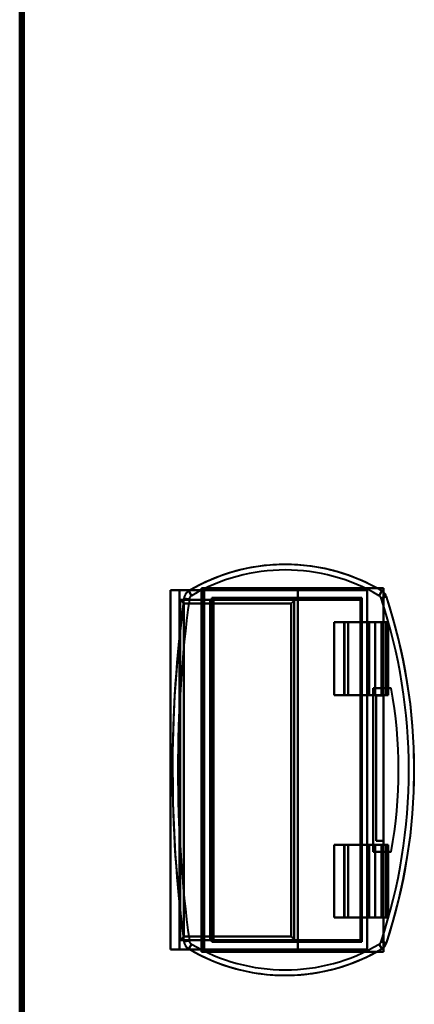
# Model space of a CAD drawing. Header units: millimetres. Extents: x -1352 to 2139, y -120 to 1010.
# Tile 37 of 77: x -221 to -112, y 469 to 740. Entities that reach past the tile are written whole.
import ezdxf

# ---------------------------------------------------------------- set-up
doc = ezdxf.new("R2010")
doc.units = ezdxf.units.MM
doc.layers.add('G-IMPT', color=8, linetype='Continuous', lineweight=40)

# ---------------------------------------------------------------- blocks, each defined once
blk = doc.blocks.new('NEXA 700 CALQUES_dwg-751640-Avant')
at = {"layer": 'G-IMPT'}
for p, q in [((-220.97, 937.77), (-220.97, 128.97)), ((-179.47, 582.77), (-177.07, 582.77)), ((-177.07, 582.77), (-179.47, 582.77)), ((-173.7, 581.29), (-174.47, 582.58)), ((-174.47, 582.58), (-173.7, 581.29)), ((-170.27, 582.77), (-170.73, 582.77)), ((-170.73, 582.77), (-170.27, 582.77)), ((-170.27, 483.97), (-170.27, 582.77)), ((-122.15, 581.29), (-121.39, 582.58)), ((-121.39, 582.58), (-122.15, 581.29)), ((-176.87, 580.17), (-176.87, 486.57)), ((-145.05, 580.17), (-176.87, 580.17)), ((-174.33, 580.35), (-175.81, 580.55)), ((-175.81, 580.55), (-174.33, 580.35)), ((-168.56, 580.17), (-167.67, 580.17)), ((-167.67, 580.17), (-168.56, 580.17)), ((-167.67, 486.57), (-167.67, 580.17)), ((-121.58, 580.58), (-120.16, 581.05)), ((-120.16, 581.05), (-121.58, 580.58)), ((-131.89, 573.97), (-131.89, 553.97)), ((-130.69, 573.97), (-131.89, 573.97)), ((-131.89, 573.97), (-130.69, 573.97)), ((-123.26, 573.97), (-125.19, 573.97)), ((-125.19, 573.97), (-123.26, 573.97)), ((-124.91, 573.97), (-121.53, 573.97)), ((-121.53, 573.97), (-124.91, 573.97)), ((-119.98, 573.97), (-119.67, 573.97)), ((-119.67, 573.97), (-119.98, 573.97)), ((-119.67, 553.97), (-119.67, 573.97)), ((-131.89, 553.97), (-130.69, 553.97)), ((-130.69, 553.97), (-131.89, 553.97)), ((-125.19, 553.97), (-123.26, 553.97)), ((-123.26, 553.97), (-125.19, 553.97)), ((-121.53, 553.97), (-124.91, 553.97)), ((-124.91, 553.97), (-121.53, 553.97)), ((-119.67, 553.97), (-119.98, 553.97)), ((-119.98, 553.97), (-119.67, 553.97)), ((-131.89, 512.77), (-131.89, 492.77)), ((-130.69, 512.77), (-131.89, 512.77)), ((-131.89, 512.77), (-130.69, 512.77)), ((-123.26, 512.77), (-125.19, 512.77)), ((-125.19, 512.77), (-123.26, 512.77)), ((-124.91, 512.77), (-121.53, 512.77)), ((-121.53, 512.77), (-124.91, 512.77)), ((-119.98, 512.77), (-119.67, 512.77)), ((-119.67, 512.77), (-119.98, 512.77)), ((-119.67, 492.77), (-119.67, 512.77)), ((-131.89, 492.77), (-130.69, 492.77)), ((-130.69, 492.77), (-131.89, 492.77)), ((-125.19, 492.77), (-123.26, 492.77)), ((-123.26, 492.77), (-125.19, 492.77)), ((-121.53, 492.77), (-124.91, 492.77)), ((-124.91, 492.77), (-121.53, 492.77)), ((-119.67, 492.77), (-119.98, 492.77)), ((-119.98, 492.77), (-119.67, 492.77)), ((-176.87, 486.57), (-145.05, 486.57)), ((-174.33, 486.4), (-175.81, 486.2)), ((-175.81, 486.2), (-174.33, 486.4)), ((-173.7, 485.45), (-174.47, 484.17)), ((-174.47, 484.17), (-173.7, 485.45)), ((-167.67, 486.57), (-168.56, 486.57)), ((-168.56, 486.57), (-167.67, 486.57)), ((-121.39, 484.17), (-122.15, 485.45)), ((-122.15, 485.45), (-121.39, 484.17)), ((-121.58, 486.16), (-120.16, 485.69)), ((-120.16, 485.69), (-121.58, 486.16)), ((-177.07, 483.97), (-179.47, 483.97)), ((-179.47, 483.97), (-177.07, 483.97)), ((-170.73, 483.97), (-170.27, 483.97)), ((-170.27, 483.97), (-170.73, 483.97))]:
    blk.add_line(p, q, dxfattribs=at)
at = {"layer": 'G-IMPT', "flags": 128}
for points in [[(-220.97, 128.97), (-220.97, 331.17), (-220.97, 533.37), (-220.97, 735.57), (-220.97, 937.77)], [(-220.97, 128.97), (-220.97, 331.17), (-220.97, 533.37), (-220.97, 735.57), (-220.97, 937.77)], [(-220.97, 937.77), (-220.97, 735.57), (-220.97, 533.37), (-220.97, 331.17), (-220.97, 128.97)], [(-220.97, 937.77), (-220.97, 735.57), (-220.97, 533.37), (-220.97, 331.17), (-220.97, 128.97)], [(-220.47, 937.77), (-220.47, 735.57), (-220.47, 533.37), (-220.47, 331.17), (-220.47, 128.97)], [(-220.47, 937.27), (-220.47, 735.32), (-220.47, 533.37), (-220.47, 331.42), (-220.47, 129.47)], [(-220.47, 129.47), (-220.47, 331.42), (-220.47, 533.37), (-220.47, 735.32), (-220.47, 937.27)], [(-220.47, 937.27), (-220.47, 735.32), (-220.47, 533.37), (-220.47, 331.42), (-220.47, 129.47)], [(-220.47, 937.27), (-220.47, 735.32), (-220.47, 533.37), (-220.47, 331.42), (-220.47, 129.47)], [(-220.47, 129.47), (-220.47, 331.42), (-220.47, 533.37), (-220.47, 735.32), (-220.47, 937.27)], [(-220.47, 129.47), (-220.47, 331.42), (-220.47, 533.37), (-220.47, 735.32), (-220.47, 937.27)], [(-220.37, 128.97), (-220.37, 331.17), (-220.37, 533.37), (-220.37, 735.57), (-220.37, 937.77)], [(-220.37, 128.97), (-220.37, 331.17), (-220.37, 533.37), (-220.37, 735.57), (-220.37, 937.77)], [(-220.37, 937.77), (-220.37, 735.57), (-220.37, 533.37), (-220.37, 331.17), (-220.37, 128.97)], [(-219.97, 129.47), (-219.97, 331.42), (-219.97, 533.37), (-219.97, 735.32), (-219.97, 937.27)], [(-219.97, 937.27), (-219.97, 735.32), (-219.97, 533.37), (-219.97, 331.42), (-219.97, 129.47)], [(-219.97, 129.47), (-219.97, 331.42), (-219.97, 533.37), (-219.97, 735.32), (-219.97, 937.27)], [(-219.87, 937.27), (-219.87, 735.32), (-219.87, 533.37), (-219.87, 331.42), (-219.87, 129.47)], [(-219.87, 937.27), (-219.87, 735.32), (-219.87, 533.37), (-219.87, 331.42), (-219.87, 129.47)], [(-219.87, 129.47), (-219.87, 331.42), (-219.87, 533.37), (-219.87, 735.32), (-219.87, 937.27)], [(-121.39, 582.58), (-123.19, 583.6), (-125.04, 584.56), (-126.92, 585.44), (-128.84, 586.24), (-130.79, 586.96), (-132.76, 587.61), (-134.76, 588.18), (-136.78, 588.66), (-138.82, 589.07), (-140.87, 589.39), (-142.93, 589.63), (-145, 589.79), (-147.08, 589.87), (-149.16, 589.86), (-151.23, 589.77), (-153.3, 589.59), (-155.37, 589.34), (-157.42, 589), (-159.45, 588.58), (-161.47, 588.08), (-163.46, 587.5), (-165.43, 586.83), (-167.37, 586.1), (-169.28, 585.28), (-171.16, 584.39), (-173, 583.42), (-174.47, 582.58)], [(-170.73, 582.77), (-172.91, 582.77), (-175.1, 582.77), (-177.28, 582.77), (-179.47, 582.77)], [(-179.47, 582.77), (-179.47, 558.07), (-179.47, 533.37), (-179.47, 508.67), (-179.47, 483.97)], [(-179.47, 582.77), (-179.47, 558.07), (-179.47, 533.37), (-179.47, 508.67), (-179.47, 483.97)], [(-179.47, 483.97), (-179.47, 508.67), (-179.47, 533.37), (-179.47, 558.07), (-179.47, 582.77)], [(-179.47, 483.97), (-179.47, 508.67), (-179.47, 533.37), (-179.47, 558.07), (-179.47, 582.77)], [(-179.47, 582.77), (-177.28, 582.77), (-175.1, 582.77), (-172.91, 582.77), (-170.73, 582.77)], [(-177.07, 582.77), (-177.07, 558.07), (-177.07, 533.37), (-177.07, 508.67), (-177.07, 483.97)], [(-177.07, 582.77), (-168.92, 582.77), (-160.77, 582.77), (-152.62, 582.77), (-144.47, 582.77)], [(-177.07, 483.97), (-177.07, 508.67), (-177.07, 533.37), (-177.07, 558.07), (-177.07, 582.77)], [(-144.47, 582.77), (-152.62, 582.77), (-160.77, 582.77), (-168.92, 582.77), (-177.07, 582.77)], [(-174.47, 582.58), (-174.56, 582.52), (-174.66, 582.46), (-174.75, 582.39), (-174.83, 582.32), (-174.92, 582.25), (-175, 582.17), (-175.08, 582.09), (-175.15, 582.01), (-175.23, 581.92), (-175.29, 581.83), (-175.36, 581.74), (-175.42, 581.65), (-175.48, 581.55), (-175.53, 581.45), (-175.58, 581.35), (-175.62, 581.25), (-175.66, 581.14), (-175.7, 581.04), (-175.73, 580.93), (-175.76, 580.82), (-175.79, 580.71), (-175.81, 580.6), (-175.81, 580.55)], [(-170.97, 583.37), (-158.92, 583.37), (-146.87, 583.37), (-134.82, 583.37), (-122.77, 583.37)], [(-170.97, 483.37), (-170.97, 508.37), (-170.97, 533.37), (-170.97, 558.37), (-170.97, 583.37)], [(-170.97, 583.37), (-170.97, 558.37), (-170.97, 533.37), (-170.97, 508.37), (-170.97, 483.37)], [(-170.97, 483.37), (-170.97, 508.37), (-170.97, 533.37), (-170.97, 558.37), (-170.97, 583.37)], [(-122.77, 583.37), (-134.82, 583.37), (-146.87, 583.37), (-158.92, 583.37), (-170.97, 583.37)], [(-170.97, 583.37), (-158.47, 583.37), (-145.97, 583.37), (-133.47, 583.37), (-120.97, 583.37)], [(-120.97, 583.37), (-133.47, 583.37), (-145.97, 583.37), (-158.47, 583.37), (-170.97, 583.37)], [(-170.97, 583.37), (-170.97, 558.37), (-170.97, 533.37), (-170.97, 508.37), (-170.97, 483.37)], [(-170.73, 582.77), (-170.73, 558.07), (-170.73, 533.37), (-170.73, 508.67), (-170.73, 483.97)], [(-170.73, 483.97), (-170.73, 508.67), (-170.73, 533.37), (-170.73, 558.07), (-170.73, 582.77)], [(-170.27, 483.97), (-170.27, 508.67), (-170.27, 533.37), (-170.27, 558.07), (-170.27, 582.77)], [(-170.27, 582.77), (-170.27, 558.07), (-170.27, 533.37), (-170.27, 508.67), (-170.27, 483.97)], [(-170.27, 483.97), (-170.27, 508.67), (-170.27, 533.37), (-170.27, 558.07), (-170.27, 582.77)], [(-170.27, 582.77), (-159.07, 582.77), (-147.87, 582.77), (-136.67, 582.77), (-125.47, 582.77)], [(-125.47, 582.77), (-136.67, 582.77), (-147.87, 582.77), (-159.07, 582.77), (-170.27, 582.77)], [(-170.27, 582.77), (-170.27, 558.07), (-170.27, 533.37), (-170.27, 508.67), (-170.27, 483.97)], [(-144.47, 582.77), (-144.47, 558.07), (-144.47, 533.37), (-144.47, 508.67), (-144.47, 483.97)], [(-125.47, 582.77), (-130.22, 582.77), (-134.97, 582.77), (-139.72, 582.77), (-144.47, 582.77)], [(-144.47, 483.97), (-144.47, 508.67), (-144.47, 533.37), (-144.47, 558.07), (-144.47, 582.77)], [(-144.47, 582.77), (-139.72, 582.77), (-134.97, 582.77), (-130.22, 582.77), (-125.47, 582.77)], [(-125.47, 582.77), (-125.47, 558.07), (-125.47, 533.37), (-125.47, 508.67), (-125.47, 483.97)], [(-125.47, 483.97), (-125.47, 508.67), (-125.47, 533.37), (-125.47, 558.07), (-125.47, 582.77)], [(-120.97, 583.37), (-121.42, 583.37), (-121.87, 583.37), (-122.32, 583.37), (-122.77, 583.37)], [(-122.77, 583.37), (-122.32, 583.37), (-121.87, 583.37), (-121.42, 583.37), (-120.97, 583.37)], [(-120.16, 581.05), (-120.2, 581.16), (-120.24, 581.26), (-120.28, 581.36), (-120.33, 581.46), (-120.39, 581.56), (-120.44, 581.66), (-120.51, 581.75), (-120.57, 581.84), (-120.64, 581.93), (-120.71, 582.02), (-120.79, 582.1), (-120.87, 582.18), (-120.95, 582.26), (-121.03, 582.33), (-121.12, 582.4), (-121.21, 582.47), (-121.3, 582.53), (-121.39, 582.58)], [(-120.97, 583.37), (-120.97, 575.99), (-120.97, 568.61), (-120.97, 561.23), (-120.97, 553.85)], [(-120.97, 582.28), (-120.97, 582.55), (-120.97, 582.82), (-120.97, 583.1), (-120.97, 583.37)], [(-120.97, 553.85), (-120.97, 561.23), (-120.97, 568.61), (-120.97, 575.99), (-120.97, 583.37)], [(-120.97, 583.37), (-120.97, 583.1), (-120.97, 582.82), (-120.97, 582.55), (-120.97, 582.28)], [(-120.97, 582.28), (-120.97, 575.17), (-120.97, 568.06), (-120.97, 560.95), (-120.97, 553.85)], [(-120.97, 553.85), (-120.97, 560.95), (-120.97, 568.06), (-120.97, 575.17), (-120.97, 582.28)], [(-175.81, 580.55), (-177.42, 566.54), (-178.47, 552.47), (-178.95, 538.38), (-178.87, 524.28), (-178.22, 510.19), (-177.01, 496.14), (-175.81, 486.2)], [(-176.87, 580.17), (-176.87, 556.77), (-176.87, 533.37), (-176.87, 509.97), (-176.87, 486.57)], [(-176.87, 486.57), (-176.87, 509.97), (-176.87, 533.37), (-176.87, 556.77), (-176.87, 580.17)], [(-176.87, 580.17), (-176.87, 556.77), (-176.87, 533.37), (-176.87, 509.97), (-176.87, 486.57)], [(-176.87, 580.17), (-174.79, 580.17), (-172.71, 580.17), (-170.64, 580.17), (-168.56, 580.17)], [(-176.87, 486.57), (-176.87, 509.97), (-176.87, 533.37), (-176.87, 556.77), (-176.87, 580.17)], [(-145.05, 580.17), (-153.01, 580.17), (-160.96, 580.17), (-168.92, 580.17), (-176.87, 580.17)], [(-176.87, 580.17), (-168.92, 580.17), (-160.96, 580.17), (-153.01, 580.17), (-145.05, 580.17)], [(-168.56, 580.17), (-170.64, 580.17), (-172.71, 580.17), (-174.79, 580.17), (-176.87, 580.17)], [(-168.56, 580.17), (-168.56, 556.77), (-168.56, 533.37), (-168.56, 509.97), (-168.56, 486.57)], [(-168.56, 486.57), (-168.56, 509.97), (-168.56, 533.37), (-168.56, 556.77), (-168.56, 580.17)], [(-126.9, 580.67), (-137.22, 580.67), (-147.54, 580.67), (-157.85, 580.67), (-168.17, 580.67)], [(-168.17, 580.67), (-168.17, 557.02), (-168.17, 533.37), (-168.17, 509.72), (-168.17, 486.07)], [(-168.17, 486.07), (-168.17, 509.72), (-168.17, 533.37), (-168.17, 557.02), (-168.17, 580.67)], [(-168.17, 580.67), (-157.85, 580.67), (-147.54, 580.67), (-137.22, 580.67), (-126.9, 580.67)], [(-167.67, 580.17), (-167.67, 556.77), (-167.67, 533.37), (-167.67, 509.97), (-167.67, 486.57)], [(-127.52, 580.17), (-137.56, 580.17), (-147.6, 580.17), (-157.63, 580.17), (-167.67, 580.17)], [(-167.67, 580.17), (-167.67, 556.77), (-167.67, 533.37), (-167.67, 509.97), (-167.67, 486.57)], [(-167.67, 486.57), (-167.67, 509.97), (-167.67, 533.37), (-167.67, 556.77), (-167.67, 580.17)], [(-167.67, 580.17), (-157.63, 580.17), (-147.6, 580.17), (-137.56, 580.17), (-127.52, 580.17)], [(-167.67, 486.57), (-167.67, 509.97), (-167.67, 533.37), (-167.67, 556.77), (-167.67, 580.17)], [(-145.49, 486.77), (-145.49, 510.07), (-145.49, 533.37), (-145.49, 556.68), (-145.49, 579.98)], [(-145.49, 579.98), (-145.49, 556.68), (-145.49, 533.37), (-145.49, 510.07), (-145.49, 486.77)], [(-127.52, 580.17), (-131.9, 580.17), (-136.29, 580.17), (-140.67, 580.17), (-145.05, 580.17)], [(-145.05, 580.17), (-140.67, 580.17), (-136.29, 580.17), (-131.9, 580.17), (-127.52, 580.17)], [(-127.3, 486.48), (-127.3, 509.92), (-127.3, 533.37), (-127.3, 556.82), (-127.3, 580.27)], [(-127.3, 580.27), (-127.3, 556.82), (-127.3, 533.37), (-127.3, 509.92), (-127.3, 486.48)], [(-126.9, 486.07), (-126.9, 509.72), (-126.9, 533.37), (-126.9, 557.02), (-126.9, 580.67)], [(-126.9, 580.67), (-126.9, 557.02), (-126.9, 533.37), (-126.9, 509.72), (-126.9, 486.07)], [(-120.16, 485.69), (-118.37, 491.49), (-116.81, 497.35), (-115.49, 503.27), (-114.4, 509.24), (-113.56, 515.25), (-112.95, 521.29), (-112.59, 527.34), (-112.47, 533.41), (-112.59, 539.48), (-112.96, 545.53), (-113.56, 551.57), (-114.41, 557.58), (-115.5, 563.54), (-116.83, 569.46), (-118.39, 575.33), (-120.16, 581.05)], [(-175.87, 487.57), (-175.87, 510.47), (-175.87, 533.37), (-175.87, 556.27), (-175.87, 579.17)], [(-146.29, 579.17), (-153.69, 579.17), (-161.08, 579.17), (-168.48, 579.17), (-175.87, 579.17)], [(-175.87, 579.17), (-175.87, 556.27), (-175.87, 533.37), (-175.87, 510.47), (-175.87, 487.57)], [(-175.87, 579.17), (-168.48, 579.17), (-161.08, 579.17), (-153.69, 579.17), (-146.29, 579.17)], [(-146.29, 487.57), (-146.29, 510.47), (-146.29, 533.37), (-146.29, 556.27), (-146.29, 579.17)], [(-146.29, 579.17), (-146.29, 556.27), (-146.29, 533.37), (-146.29, 510.47), (-146.29, 487.57)], [(-134.51, 553.97), (-134.51, 558.97), (-134.51, 563.97), (-134.51, 568.97), (-134.51, 573.97)], [(-134.51, 573.97), (-132.11, 573.97), (-129.71, 573.97), (-127.31, 573.97), (-124.91, 573.97)], [(-124.91, 573.97), (-127.31, 573.97), (-129.71, 573.97), (-132.11, 573.97), (-134.51, 573.97)], [(-134.51, 573.97), (-133.8, 573.97), (-133.08, 573.97), (-132.37, 573.97), (-131.66, 573.97)], [(-131.66, 573.97), (-132.37, 573.97), (-133.08, 573.97), (-133.8, 573.97), (-134.51, 573.97)], [(-134.51, 573.97), (-134.51, 568.97), (-134.51, 563.97), (-134.51, 558.97), (-134.51, 553.97)], [(-131.66, 573.97), (-131.66, 568.97), (-131.66, 563.97), (-131.66, 558.97), (-131.66, 553.97)], [(-131.66, 553.97), (-131.66, 558.97), (-131.66, 563.97), (-131.66, 568.97), (-131.66, 573.97)], [(-125.19, 573.97), (-126.57, 573.97), (-127.94, 573.97), (-129.32, 573.97), (-130.69, 573.97)], [(-130.69, 573.97), (-130.69, 568.97), (-130.69, 563.97), (-130.69, 558.97), (-130.69, 553.97)], [(-130.69, 553.97), (-130.69, 558.97), (-130.69, 563.97), (-130.69, 568.97), (-130.69, 573.97)], [(-130.69, 573.97), (-129.32, 573.97), (-127.94, 573.97), (-126.57, 573.97), (-125.19, 573.97)], [(-125.19, 573.97), (-125.19, 568.97), (-125.19, 563.97), (-125.19, 558.97), (-125.19, 553.97)], [(-125.19, 553.97), (-125.19, 558.97), (-125.19, 563.97), (-125.19, 568.97), (-125.19, 573.97)], [(-124.91, 553.97), (-124.91, 558.97), (-124.91, 563.97), (-124.91, 568.97), (-124.91, 573.97)], [(-124.91, 573.97), (-124.91, 568.97), (-124.91, 563.97), (-124.91, 558.97), (-124.91, 553.97)], [(-120.25, 573.97), (-121, 573.97), (-121.75, 573.97), (-122.51, 573.97), (-123.26, 573.97)], [(-123.26, 573.97), (-123.26, 568.97), (-123.26, 563.97), (-123.26, 558.97), (-123.26, 553.97)], [(-123.26, 553.97), (-123.26, 558.97), (-123.26, 563.97), (-123.26, 568.97), (-123.26, 573.97)], [(-123.26, 573.97), (-122.51, 573.97), (-121.75, 573.97), (-121, 573.97), (-120.25, 573.97)], [(-121.53, 573.97), (-121.53, 568.97), (-121.53, 563.97), (-121.53, 558.97), (-121.53, 553.97)], [(-121.53, 553.97), (-121.53, 558.97), (-121.53, 563.97), (-121.53, 568.97), (-121.53, 573.97)], [(-121.53, 573.97), (-121.08, 573.97), (-120.62, 573.97), (-120.16, 573.97), (-119.71, 573.97)], [(-119.71, 573.97), (-120.16, 573.97), (-120.62, 573.97), (-121.08, 573.97), (-121.53, 573.97)], [(-119.98, 573.97), (-120.05, 573.97), (-120.12, 573.97), (-120.18, 573.97), (-120.25, 573.97)], [(-120.25, 573.97), (-120.25, 568.97), (-120.25, 563.97), (-120.25, 558.97), (-120.25, 553.97)], [(-120.25, 553.97), (-120.25, 558.97), (-120.25, 563.97), (-120.25, 568.97), (-120.25, 573.97)], [(-120.25, 573.97), (-120.18, 573.97), (-120.12, 573.97), (-120.05, 573.97), (-119.98, 573.97)], [(-119.98, 573.97), (-119.98, 568.97), (-119.98, 563.97), (-119.98, 558.97), (-119.98, 553.97)], [(-119.98, 553.97), (-119.98, 558.97), (-119.98, 563.97), (-119.98, 568.97), (-119.98, 573.97)], [(-119.71, 573.97), (-119.71, 568.97), (-119.71, 563.97), (-119.71, 558.97), (-119.71, 553.97)], [(-119.71, 553.97), (-119.71, 558.97), (-119.71, 563.97), (-119.71, 568.97), (-119.71, 573.97)], [(-119.71, 573.97), (-119.7, 573.97), (-119.69, 573.97), (-119.68, 573.97), (-119.67, 573.97)], [(-119.67, 573.97), (-119.68, 573.97), (-119.69, 573.97), (-119.7, 573.97), (-119.71, 573.97)], [(-119.67, 573.97), (-119.67, 568.97), (-119.67, 563.97), (-119.67, 558.97), (-119.67, 553.97)], [(-119.67, 553.97), (-119.67, 558.97), (-119.67, 563.97), (-119.67, 568.97), (-119.67, 573.97)], [(-123.8, 555.87), (-123.8, 544.62), (-123.8, 533.37), (-123.8, 522.12), (-123.8, 510.87)], [(-118.8, 555.87), (-120.05, 555.87), (-121.3, 555.87), (-122.55, 555.87), (-123.8, 555.87)], [(-123.8, 555.87), (-122.55, 555.87), (-121.3, 555.87), (-120.05, 555.87), (-118.8, 555.87)], [(-118.8, 555.87), (-120.05, 555.87), (-121.3, 555.87), (-122.55, 555.87), (-123.8, 555.87)], [(-123.8, 510.87), (-123.8, 522.12), (-123.8, 533.37), (-123.8, 544.62), (-123.8, 555.87)], [(-123.8, 555.87), (-123.8, 544.62), (-123.8, 533.37), (-123.8, 522.12), (-123.8, 510.87)], [(-123.8, 510.87), (-123.8, 522.12), (-123.8, 533.37), (-123.8, 544.62), (-123.8, 555.87)], [(-123.8, 555.87), (-122.55, 555.87), (-121.3, 555.87), (-120.05, 555.87), (-118.8, 555.87)], [(-131.66, 553.97), (-132.37, 553.97), (-133.08, 553.97), (-133.8, 553.97), (-134.51, 553.97)], [(-134.51, 553.97), (-132.11, 553.97), (-129.71, 553.97), (-127.31, 553.97), (-124.91, 553.97)], [(-124.91, 553.97), (-127.31, 553.97), (-129.71, 553.97), (-132.11, 553.97), (-134.51, 553.97)], [(-134.51, 553.97), (-133.8, 553.97), (-133.08, 553.97), (-132.37, 553.97), (-131.66, 553.97)], [(-130.69, 553.97), (-129.32, 553.97), (-127.94, 553.97), (-126.57, 553.97), (-125.19, 553.97)], [(-125.19, 553.97), (-126.57, 553.97), (-127.94, 553.97), (-129.32, 553.97), (-130.69, 553.97)], [(-123.26, 553.97), (-122.51, 553.97), (-121.75, 553.97), (-121, 553.97), (-120.25, 553.97)], [(-120.25, 553.97), (-121, 553.97), (-121.75, 553.97), (-122.51, 553.97), (-123.26, 553.97)], [(-122.97, 553.85), (-122.97, 543.85), (-122.97, 533.85), (-122.97, 523.85), (-122.97, 513.85)], [(-122.97, 513.85), (-122.97, 523.85), (-122.97, 533.85), (-122.97, 543.85), (-122.97, 553.85)], [(-122.97, 513.85), (-122.97, 523.85), (-122.97, 533.85), (-122.97, 543.85), (-122.97, 553.85)], [(-122.97, 553.85), (-122.47, 553.85), (-121.97, 553.85), (-121.47, 553.85), (-120.97, 553.85)], [(-120.97, 553.85), (-121.47, 553.85), (-121.97, 553.85), (-122.47, 553.85), (-122.97, 553.85)], [(-122.97, 553.85), (-122.47, 553.85), (-121.97, 553.85), (-121.47, 553.85), (-120.97, 553.85)], [(-120.97, 553.85), (-121.47, 553.85), (-121.97, 553.85), (-122.47, 553.85), (-122.97, 553.85)], [(-122.97, 553.85), (-122.97, 543.85), (-122.97, 533.85), (-122.97, 523.85), (-122.97, 513.85)], [(-119.71, 553.97), (-120.16, 553.97), (-120.62, 553.97), (-121.08, 553.97), (-121.53, 553.97)], [(-121.53, 553.97), (-121.08, 553.97), (-120.62, 553.97), (-120.16, 553.97), (-119.71, 553.97)], [(-120.97, 553.85), (-120.97, 543.85), (-120.97, 533.85), (-120.97, 523.85), (-120.97, 513.85)], [(-120.97, 553.85), (-120.97, 543.85), (-120.97, 533.85), (-120.97, 523.85), (-120.97, 513.85)], [(-120.97, 513.85), (-120.97, 523.85), (-120.97, 533.85), (-120.97, 543.85), (-120.97, 553.85)], [(-120.97, 513.85), (-120.97, 523.85), (-120.97, 533.85), (-120.97, 543.85), (-120.97, 553.85)], [(-120.25, 553.97), (-120.18, 553.97), (-120.12, 553.97), (-120.05, 553.97), (-119.98, 553.97)], [(-119.98, 553.97), (-120.05, 553.97), (-120.12, 553.97), (-120.18, 553.97), (-120.25, 553.97)], [(-119.67, 553.97), (-119.68, 553.97), (-119.69, 553.97), (-119.7, 553.97), (-119.71, 553.97)], [(-119.71, 553.97), (-119.7, 553.97), (-119.69, 553.97), (-119.68, 553.97), (-119.67, 553.97)], [(-134.51, 512.77), (-132.11, 512.77), (-129.71, 512.77), (-127.31, 512.77), (-124.91, 512.77)], [(-134.51, 492.77), (-134.51, 497.77), (-134.51, 502.77), (-134.51, 507.77), (-134.51, 512.77)], [(-124.91, 512.77), (-127.31, 512.77), (-129.71, 512.77), (-132.11, 512.77), (-134.51, 512.77)], [(-134.51, 512.77), (-133.8, 512.77), (-133.08, 512.77), (-132.37, 512.77), (-131.66, 512.77)], [(-131.66, 512.77), (-132.37, 512.77), (-133.08, 512.77), (-133.8, 512.77), (-134.51, 512.77)], [(-134.51, 512.77), (-134.51, 507.77), (-134.51, 502.77), (-134.51, 497.77), (-134.51, 492.77)], [(-131.66, 512.77), (-131.66, 507.77), (-131.66, 502.77), (-131.66, 497.77), (-131.66, 492.77)], [(-131.66, 492.77), (-131.66, 497.77), (-131.66, 502.77), (-131.66, 507.77), (-131.66, 512.77)], [(-125.19, 512.77), (-126.57, 512.77), (-127.94, 512.77), (-129.32, 512.77), (-130.69, 512.77)], [(-130.69, 512.77), (-130.69, 507.77), (-130.69, 502.77), (-130.69, 497.77), (-130.69, 492.77)], [(-130.69, 492.77), (-130.69, 497.77), (-130.69, 502.77), (-130.69, 507.77), (-130.69, 512.77)], [(-130.69, 512.77), (-129.32, 512.77), (-127.94, 512.77), (-126.57, 512.77), (-125.19, 512.77)], [(-125.19, 512.77), (-125.19, 507.77), (-125.19, 502.77), (-125.19, 497.77), (-125.19, 492.77)], [(-125.19, 492.77), (-125.19, 497.77), (-125.19, 502.77), (-125.19, 507.77), (-125.19, 512.77)], [(-124.91, 492.77), (-124.91, 497.77), (-124.91, 502.77), (-124.91, 507.77), (-124.91, 512.77)], [(-124.91, 512.77), (-124.91, 507.77), (-124.91, 502.77), (-124.91, 497.77), (-124.91, 492.77)], [(-120.25, 512.77), (-121, 512.77), (-121.75, 512.77), (-122.51, 512.77), (-123.26, 512.77)], [(-123.26, 512.77), (-123.26, 507.77), (-123.26, 502.77), (-123.26, 497.77), (-123.26, 492.77)], [(-123.26, 492.77), (-123.26, 497.77), (-123.26, 502.77), (-123.26, 507.77), (-123.26, 512.77)], [(-123.26, 512.77), (-122.51, 512.77), (-121.75, 512.77), (-121, 512.77), (-120.25, 512.77)], [(-120.97, 513.85), (-121.47, 513.85), (-121.97, 513.85), (-122.47, 513.85), (-122.97, 513.85)], [(-122.97, 513.85), (-122.47, 513.85), (-121.97, 513.85), (-121.47, 513.85), (-120.97, 513.85)], [(-120.97, 513.85), (-121.47, 513.85), (-121.97, 513.85), (-122.47, 513.85), (-122.97, 513.85)], [(-122.97, 513.85), (-122.47, 513.85), (-121.97, 513.85), (-121.47, 513.85), (-120.97, 513.85)], [(-121.53, 512.77), (-121.53, 507.77), (-121.53, 502.77), (-121.53, 497.77), (-121.53, 492.77)], [(-121.53, 512.77), (-121.08, 512.77), (-120.62, 512.77), (-120.16, 512.77), (-119.71, 512.77)], [(-121.53, 492.77), (-121.53, 497.77), (-121.53, 502.77), (-121.53, 507.77), (-121.53, 512.77)], [(-119.71, 512.77), (-120.16, 512.77), (-120.62, 512.77), (-121.08, 512.77), (-121.53, 512.77)], [(-120.97, 513.85), (-120.97, 506.5), (-120.97, 499.16), (-120.97, 491.81), (-120.97, 484.47)], [(-120.97, 484.47), (-120.97, 491.81), (-120.97, 499.16), (-120.97, 506.5), (-120.97, 513.85)], [(-120.97, 513.85), (-120.97, 506.23), (-120.97, 498.61), (-120.97, 490.99), (-120.97, 483.37)], [(-120.97, 483.37), (-120.97, 490.99), (-120.97, 498.61), (-120.97, 506.23), (-120.97, 513.85)], [(-119.98, 512.77), (-120.05, 512.77), (-120.12, 512.77), (-120.18, 512.77), (-120.25, 512.77)], [(-120.25, 512.77), (-120.25, 507.77), (-120.25, 502.77), (-120.25, 497.77), (-120.25, 492.77)], [(-120.25, 492.77), (-120.25, 497.77), (-120.25, 502.77), (-120.25, 507.77), (-120.25, 512.77)], [(-120.25, 512.77), (-120.18, 512.77), (-120.12, 512.77), (-120.05, 512.77), (-119.98, 512.77)], [(-119.98, 512.77), (-119.98, 507.77), (-119.98, 502.77), (-119.98, 497.77), (-119.98, 492.77)], [(-119.98, 492.77), (-119.98, 497.77), (-119.98, 502.77), (-119.98, 507.77), (-119.98, 512.77)], [(-119.71, 512.77), (-119.71, 507.77), (-119.71, 502.77), (-119.71, 497.77), (-119.71, 492.77)], [(-119.71, 512.77), (-119.7, 512.77), (-119.69, 512.77), (-119.68, 512.77), (-119.67, 512.77)], [(-119.71, 492.77), (-119.71, 497.77), (-119.71, 502.77), (-119.71, 507.77), (-119.71, 512.77)], [(-119.67, 512.77), (-119.68, 512.77), (-119.69, 512.77), (-119.7, 512.77), (-119.71, 512.77)], [(-119.67, 512.77), (-119.67, 507.77), (-119.67, 502.77), (-119.67, 497.77), (-119.67, 492.77)], [(-119.67, 492.77), (-119.67, 497.77), (-119.67, 502.77), (-119.67, 507.77), (-119.67, 512.77)], [(-123.8, 510.87), (-122.55, 510.87), (-121.3, 510.87), (-120.05, 510.87), (-118.8, 510.87)], [(-118.8, 510.87), (-120.05, 510.87), (-121.3, 510.87), (-122.55, 510.87), (-123.8, 510.87)], [(-123.8, 510.87), (-122.55, 510.87), (-121.3, 510.87), (-120.05, 510.87), (-118.8, 510.87)], [(-118.8, 510.87), (-120.05, 510.87), (-121.3, 510.87), (-122.55, 510.87), (-123.8, 510.87)], [(-134.51, 492.77), (-132.11, 492.77), (-129.71, 492.77), (-127.31, 492.77), (-124.91, 492.77)], [(-131.66, 492.77), (-132.37, 492.77), (-133.08, 492.77), (-133.8, 492.77), (-134.51, 492.77)], [(-124.91, 492.77), (-127.31, 492.77), (-129.71, 492.77), (-132.11, 492.77), (-134.51, 492.77)], [(-134.51, 492.77), (-133.8, 492.77), (-133.08, 492.77), (-132.37, 492.77), (-131.66, 492.77)], [(-130.69, 492.77), (-129.32, 492.77), (-127.94, 492.77), (-126.57, 492.77), (-125.19, 492.77)], [(-125.19, 492.77), (-126.57, 492.77), (-127.94, 492.77), (-129.32, 492.77), (-130.69, 492.77)], [(-123.26, 492.77), (-122.51, 492.77), (-121.75, 492.77), (-121, 492.77), (-120.25, 492.77)], [(-120.25, 492.77), (-121, 492.77), (-121.75, 492.77), (-122.51, 492.77), (-123.26, 492.77)], [(-119.71, 492.77), (-120.16, 492.77), (-120.62, 492.77), (-121.08, 492.77), (-121.53, 492.77)], [(-121.53, 492.77), (-121.08, 492.77), (-120.62, 492.77), (-120.16, 492.77), (-119.71, 492.77)], [(-120.25, 492.77), (-120.18, 492.77), (-120.12, 492.77), (-120.05, 492.77), (-119.98, 492.77)], [(-119.98, 492.77), (-120.05, 492.77), (-120.12, 492.77), (-120.18, 492.77), (-120.25, 492.77)], [(-119.67, 492.77), (-119.68, 492.77), (-119.69, 492.77), (-119.7, 492.77), (-119.71, 492.77)], [(-119.71, 492.77), (-119.7, 492.77), (-119.69, 492.77), (-119.68, 492.77), (-119.67, 492.77)], [(-175.87, 487.57), (-168.48, 487.57), (-161.08, 487.57), (-153.69, 487.57), (-146.29, 487.57)], [(-146.29, 487.57), (-153.69, 487.57), (-161.08, 487.57), (-168.48, 487.57), (-175.87, 487.57)], [(-176.87, 486.57), (-168.92, 486.57), (-160.96, 486.57), (-153.01, 486.57), (-145.05, 486.57)], [(-168.56, 486.57), (-170.64, 486.57), (-172.71, 486.57), (-174.79, 486.57), (-176.87, 486.57)], [(-145.05, 486.57), (-153.01, 486.57), (-160.96, 486.57), (-168.92, 486.57), (-176.87, 486.57)], [(-176.87, 486.57), (-174.79, 486.57), (-172.71, 486.57), (-170.64, 486.57), (-168.56, 486.57)], [(-175.81, 486.2), (-175.8, 486.09), (-175.77, 485.98), (-175.75, 485.87), (-175.72, 485.76), (-175.68, 485.65), (-175.65, 485.55), (-175.6, 485.45), (-175.56, 485.34), (-175.5, 485.24), (-175.45, 485.15), (-175.39, 485.05), (-175.33, 484.96), (-175.26, 484.87), (-175.19, 484.78), (-175.12, 484.7), (-175.04, 484.61), (-174.96, 484.54), (-174.88, 484.46), (-174.79, 484.39), (-174.7, 484.32), (-174.61, 484.26), (-174.52, 484.19), (-174.47, 484.17)], [(-168.17, 486.07), (-157.85, 486.07), (-147.54, 486.07), (-137.22, 486.07), (-126.9, 486.07)], [(-126.9, 486.07), (-137.22, 486.07), (-147.54, 486.07), (-157.85, 486.07), (-168.17, 486.07)], [(-167.67, 486.57), (-157.63, 486.57), (-147.6, 486.57), (-137.56, 486.57), (-127.52, 486.57)], [(-127.52, 486.57), (-137.56, 486.57), (-147.6, 486.57), (-157.63, 486.57), (-167.67, 486.57)], [(-127.52, 486.57), (-131.9, 486.57), (-136.29, 486.57), (-140.67, 486.57), (-145.05, 486.57)], [(-145.05, 486.57), (-140.67, 486.57), (-136.29, 486.57), (-131.9, 486.57), (-127.52, 486.57)], [(-121.39, 484.17), (-121.29, 484.22), (-121.2, 484.29), (-121.11, 484.35), (-121.02, 484.42), (-120.94, 484.5), (-120.85, 484.57), (-120.78, 484.65), (-120.7, 484.74), (-120.63, 484.82), (-120.56, 484.91), (-120.5, 485), (-120.44, 485.1), (-120.38, 485.19), (-120.33, 485.29), (-120.28, 485.39), (-120.23, 485.5), (-120.19, 485.6), (-120.16, 485.69)], [(-179.47, 483.97), (-177.28, 483.97), (-175.1, 483.97), (-172.91, 483.97), (-170.73, 483.97)], [(-170.73, 483.97), (-172.91, 483.97), (-175.1, 483.97), (-177.28, 483.97), (-179.47, 483.97)], [(-144.47, 483.97), (-152.62, 483.97), (-160.77, 483.97), (-168.92, 483.97), (-177.07, 483.97)], [(-177.07, 483.97), (-168.92, 483.97), (-160.77, 483.97), (-152.62, 483.97), (-144.47, 483.97)], [(-174.47, 484.17), (-172.66, 483.14), (-170.82, 482.19), (-168.93, 481.31), (-167.02, 480.51), (-165.07, 479.78), (-163.1, 479.14), (-161.1, 478.57), (-159.08, 478.08), (-157.04, 477.68), (-154.99, 477.35), (-152.92, 477.11), (-150.85, 476.95), (-148.78, 476.88), (-146.7, 476.89), (-144.62, 476.98), (-142.55, 477.15), (-140.49, 477.41), (-138.44, 477.75), (-136.41, 478.17), (-134.39, 478.67), (-132.39, 479.25), (-130.42, 479.91), (-128.48, 480.65), (-126.57, 481.47), (-124.7, 482.36), (-122.86, 483.32), (-121.39, 484.17)], [(-122.77, 483.37), (-134.82, 483.37), (-146.87, 483.37), (-158.92, 483.37), (-170.97, 483.37)], [(-170.97, 483.37), (-158.92, 483.37), (-146.87, 483.37), (-134.82, 483.37), (-122.77, 483.37)], [(-120.97, 483.37), (-133.47, 483.37), (-145.97, 483.37), (-158.47, 483.37), (-170.97, 483.37)], [(-170.97, 483.37), (-158.47, 483.37), (-145.97, 483.37), (-133.47, 483.37), (-120.97, 483.37)], [(-125.47, 483.97), (-136.67, 483.97), (-147.87, 483.97), (-159.07, 483.97), (-170.27, 483.97)], [(-170.27, 483.97), (-159.07, 483.97), (-147.87, 483.97), (-136.67, 483.97), (-125.47, 483.97)], [(-144.47, 483.97), (-139.72, 483.97), (-134.97, 483.97), (-130.22, 483.97), (-125.47, 483.97)], [(-125.47, 483.97), (-130.22, 483.97), (-134.97, 483.97), (-139.72, 483.97), (-144.47, 483.97)], [(-122.77, 483.37), (-122.32, 483.37), (-121.87, 483.37), (-121.42, 483.37), (-120.97, 483.37)], [(-120.97, 483.37), (-121.42, 483.37), (-121.87, 483.37), (-122.32, 483.37), (-122.77, 483.37)], [(-120.97, 483.37), (-120.97, 483.65), (-120.97, 483.92), (-120.97, 484.19), (-120.97, 484.47)], [(-120.97, 484.47), (-120.97, 484.19), (-120.97, 483.92), (-120.97, 483.65), (-120.97, 483.37)]]:
    blk.add_lwpolyline(points, dxfattribs=at)
at = {"layer": 'G-IMPT'}
for centre, radius, start, end in [((-147.93, 537.93), 51.94, 59.2713, 120.7287), ((-147.93, 537.93), 51.94, 59.2713, 120.7287), ((-147.93, 537.93), 51.94, 61.0291, 120.7287), ((-147.93, 537.93), 51.94, 61.0291, 120.7287), ((-147.93, 537.93), 50.44, 59.2713, 120.7287), ((-147.93, 537.93), 50.44, 59.2713, 120.7287), ((-173.04, 580.17), 2.8, 120.7287, 172.3105), ((-173.04, 580.17), 2.8, 120.7287, 172.3105), ((-173.04, 580.17), 2.8, 120.7287, 172.3105), ((-173.04, 580.17), 2.8, 120.7287, 172.3105), ((-147.93, 537.93), 51.94, 59.2713, 61.0291), ((-147.93, 537.93), 51.94, 59.2713, 61.0291), ((-122.82, 580.17), 2.8, 18.3207, 59.2713), ((-122.82, 580.17), 2.8, 48.7352, 59.2713), ((-122.82, 580.17), 2.8, 18.3207, 59.2713), ((-122.82, 580.17), 2.8, 48.7352, 59.2713), ((-122.82, 580.17), 2.8, 18.3207, 48.7352), ((-122.82, 580.17), 2.8, 18.3207, 48.7352), ((173.58, 533.37), 352.56, 172.3105, 187.6895), ((173.58, 533.37), 352.56, 172.3105, 187.6895), ((173.58, 533.37), 352.56, 172.3105, 187.6895), ((173.58, 533.37), 352.56, 172.3105, 187.6895), ((173.58, 533.37), 351.06, 172.3105, 187.6895), ((173.58, 533.37), 351.06, 172.3105, 187.6895), ((-173.04, 580.17), 1.3, 120.7287, 172.3105), ((-173.04, 580.17), 1.3, 120.7287, 172.3105), ((-122.82, 580.17), 1.3, 18.3207, 59.2713), ((-122.82, 580.17), 1.3, 18.3207, 59.2713), ((-264.16, 533.37), 150.19, 341.6793, 18.3207), ((-264.16, 533.37), 150.19, 341.6793, 18.3207), ((-264.16, 533.37), 151.69, 341.6793, 18.3207), ((-264.16, 533.37), 151.69, 341.6793, 18.3207), ((-264.16, 533.37), 151.69, 341.6793, 18.3207), ((-264.16, 533.37), 151.69, 341.6793, 18.3207), ((-243.75, 533.37), 126.96, 349.7923, 10.2077), ((-243.75, 533.37), 126.96, 349.7923, 10.2077), ((-243.75, 533.37), 126.96, 349.7923, 10.2077), ((-243.75, 533.37), 126.96, 349.7923, 10.2077), ((-173.04, 486.57), 2.8, 187.6895, 239.2713), ((-173.04, 486.57), 2.8, 187.6895, 239.2713), ((-173.04, 486.57), 2.8, 187.6895, 239.2713), ((-173.04, 486.57), 2.8, 187.6895, 239.2713), ((-173.04, 486.57), 1.3, 187.6895, 239.2713), ((-173.04, 486.57), 1.3, 187.6895, 239.2713), ((-147.93, 528.82), 50.44, 239.2713, 300.7287), ((-147.93, 528.82), 50.44, 239.2713, 300.7287), ((-122.82, 486.57), 1.3, 300.7287, 341.6793), ((-122.82, 486.57), 1.3, 300.7287, 341.6793), ((-122.82, 486.57), 2.8, 300.7287, 341.6793), ((-122.82, 486.57), 2.8, 300.7287, 341.6793), ((-122.82, 486.57), 2.8, 311.2648, 341.6793), ((-122.82, 486.57), 2.8, 311.2648, 341.6793), ((-147.93, 528.82), 51.94, 239.2713, 300.7287), ((-147.93, 528.82), 51.94, 239.2713, 300.7287), ((-147.93, 528.82), 51.94, 239.2713, 298.9709), ((-147.93, 528.82), 51.94, 239.2713, 298.9709), ((-147.93, 528.82), 51.94, 298.9709, 300.7287), ((-147.93, 528.82), 51.94, 298.9709, 300.7287), ((-122.82, 486.57), 2.8, 300.7287, 311.2648), ((-122.82, 486.57), 2.8, 300.7287, 311.2648)]:
    blk.add_arc(centre, radius, start, end, dxfattribs=at)
for points in [[(-175.87, 579.17), (-175.94, 579.24), (-176.07, 579.37), (-176.25, 579.55), (-176.43, 579.72), (-176.58, 579.87), (-176.71, 580), (-176.8, 580.1), (-176.86, 580.15), (-176.87, 580.17), (-176.87, 580.17)], [(-176.87, 580.17), (-176.87, 580.17), (-176.85, 580.16), (-176.79, 580.1), (-176.7, 580.01), (-176.57, 579.88), (-176.42, 579.73), (-176.25, 579.56), (-176.07, 579.37), (-175.94, 579.24), (-175.87, 579.17)], [(-145.49, 579.98), (-145.53, 579.93), (-145.64, 579.82), (-145.84, 579.63), (-146.06, 579.41), (-146.22, 579.25), (-146.29, 579.17)], [(-145.49, 579.98), (-145.46, 580.01), (-145.39, 580.07), (-145.28, 580.13), (-145.17, 580.16), (-145.09, 580.17), (-145.05, 580.17)], [(-145.05, 580.17), (-145.13, 580.17), (-145.29, 580.14), (-145.43, 580.04), (-145.49, 579.98)], [(-127.3, 580.27), (-127.33, 580.24), (-127.4, 580.19), (-127.48, 580.17), (-127.52, 580.17)], [(-127.52, 580.17), (-127.48, 580.17), (-127.4, 580.19), (-127.34, 580.24), (-127.3, 580.27)], [(-176.87, 486.57), (-176.87, 486.57), (-176.86, 486.59), (-176.8, 486.65), (-176.71, 486.75), (-176.58, 486.87), (-176.43, 487.02), (-176.25, 487.19), (-176.07, 487.37), (-175.94, 487.5), (-175.87, 487.57)], [(-175.87, 487.57), (-175.94, 487.51), (-176.07, 487.38), (-176.25, 487.19), (-176.42, 487.01), (-176.57, 486.86), (-176.7, 486.74), (-176.79, 486.64), (-176.85, 486.59), (-176.87, 486.57), (-176.87, 486.57)], [(-145.49, 486.77), (-145.53, 486.81), (-145.64, 486.92), (-145.84, 487.12), (-146.06, 487.34), (-146.21, 487.49), (-146.29, 487.57)], [(-145.05, 486.57), (-145.09, 486.57), (-145.17, 486.58), (-145.28, 486.62), (-145.39, 486.68), (-145.46, 486.73), (-145.49, 486.77)], [(-145.49, 486.77), (-145.43, 486.7), (-145.29, 486.61), (-145.13, 486.57), (-145.05, 486.57)], [(-127.52, 486.57), (-127.48, 486.57), (-127.4, 486.56), (-127.33, 486.51), (-127.3, 486.48)], [(-127.3, 486.48), (-127.34, 486.51), (-127.4, 486.56), (-127.48, 486.57), (-127.52, 486.57)]]:
    blk.add_open_spline(points, degree=3, dxfattribs=at)
for points, knots in [([(-168.17, 580.67), (-168.1, 580.61), (-168, 580.49), (-167.85, 580.35), (-167.72, 580.22), (-167.67, 580.17), (-167.67, 580.17)], [0, 0, 0, 0, 0.25, 0.4375, 0.625, 1, 1, 1, 1]), ([(-167.67, 580.17), (-167.67, 580.17), (-167.69, 580.2), (-167.78, 580.29), (-167.93, 580.43), (-168.07, 580.57), (-168.17, 580.67)], [0, 0, 0, 0, 0.25, 0.4375, 0.625, 1, 1, 1, 1]), ([(-146.29, 579.17), (-146.21, 579.25), (-146.1, 579.37), (-145.91, 579.56), (-145.7, 579.77), (-145.56, 579.91), (-145.49, 579.98)], [0, 0, 0, 0, 0.25, 0.375, 0.625, 1, 1, 1, 1]), ([(-126.9, 580.67), (-126.94, 580.63), (-127.02, 580.56), (-127.17, 580.41), (-127.26, 580.32), (-127.3, 580.27)], [0, 0, 0, 0, 0.25, 0.5, 1, 1, 1, 1]), ([(-127.3, 580.27), (-127.27, 580.3), (-127.18, 580.39), (-127.04, 580.54), (-126.94, 580.63), (-126.9, 580.67)], [0, 0, 0, 0, 0.375, 0.75, 1, 1, 1, 1]), ([(-146.29, 487.57), (-146.22, 487.49), (-146.1, 487.38), (-145.91, 487.19), (-145.7, 486.98), (-145.56, 486.84), (-145.49, 486.77)], [0, 0, 0, 0, 0.25, 0.375, 0.625, 1, 1, 1, 1]), ([(-167.67, 486.57), (-167.67, 486.57), (-167.7, 486.55), (-167.79, 486.46), (-167.93, 486.32), (-168.07, 486.17), (-168.17, 486.07)], [0, 0, 0, 0, 0.25, 0.4375, 0.625, 1, 1, 1, 1]), ([(-168.17, 486.07), (-168.11, 486.14), (-167.99, 486.25), (-167.85, 486.39), (-167.72, 486.52), (-167.67, 486.57), (-167.67, 486.57)], [0, 0, 0, 0, 0.25, 0.4375, 0.625, 1, 1, 1, 1]), ([(-126.9, 486.07), (-126.94, 486.11), (-127.02, 486.19), (-127.17, 486.34), (-127.26, 486.43), (-127.3, 486.48)], [0, 0, 0, 0, 0.25, 0.5, 1, 1, 1, 1]), ([(-127.3, 486.48), (-127.27, 486.44), (-127.18, 486.35), (-127.04, 486.21), (-126.94, 486.11), (-126.9, 486.07)], [0, 0, 0, 0, 0.375, 0.75, 1, 1, 1, 1])]:
    blk.add_open_spline(points, degree=3, knots=knots, dxfattribs=at)

msp = doc.modelspace()

# ---------------------------------------------------------------- block references
at = {"layer": 'G-IMPT'}
msp.add_blockref('NEXA 700 CALQUES_dwg-751640-Avant', (0, 0), dxfattribs=at)

doc.saveas('drawing.dxf')
